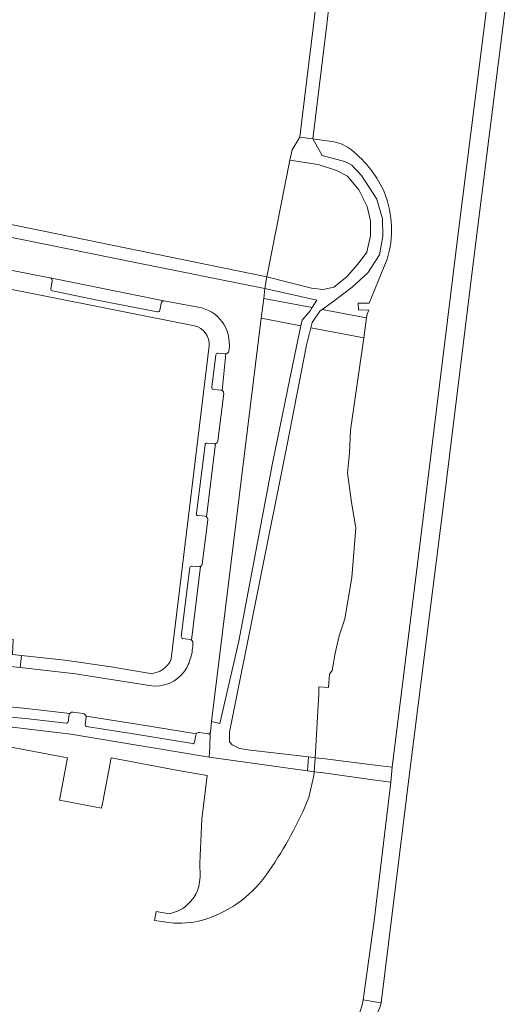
# Model space of a CAD drawing. Header units: metres. Extents: x 151213 to 156373, y 469495 to 475754.
# Tile 82 of 230: x 154724 to 154801, y 471576 to 471732. Entities that reach past the tile are written whole.
import ezdxf

# ---------------------------------------------------------------- set-up
doc = ezdxf.new("R2010")
doc.units = ezdxf.units.M
for name, color, linetype, lineweight in [('B-WE-OG-TERREIN_BEGROEID-GV', 252, 'Continuous', 18), ('B-WE-VH-GESLOTENVERHARDING-GV', 252, 'Continuous', 18), ('B-WE-VH-GESLOTENVERHARDING_ASFALT-GV', 252, 'Continuous', 18), ('B-WE-VH-GESLOTENVERHARDING_BETON-GV', 252, 'Continuous', 18), ('B-WE-VH-HALFVERHARDING_GRASBETONSTEEN-GV', 252, 'Continuous', 18), ('B-WE-VH-ONVERHARD-GV', 252, 'Continuous', 18), ('B-WE-VH-OPENVERHARDING_STRAATBAKSTEEN-GV', 252, 'Continuous', 18), ('B-WE-VH-OPENVERHARDING_TEGEL-GV', 252, 'Continuous', 18)]:
    doc.layers.add(name, color=color, linetype=linetype, lineweight=lineweight)

msp = doc.modelspace()

# ---------------------------------------------------------------- linework, layer by layer
at = {"layer": 'B-WE-OG-TERREIN_BEGROEID-GV', "flags": 128}
for points in [[(154773.956, 471712.636), (154770.568, 471713.139), (154772.032, 471710.456), (154773.775, 471709.995), (154775.609, 471709.503), (154776.282, 471709.187), (154776.765, 471708.925), (154777.095, 471708.545), (154777.524, 471708.098), (154778.26, 471707.285), (154780.676, 471703.573), (154781.597, 471700.458), (154781.667, 471697.696), (154781.101, 471694.722), (154779.26, 471691.89), (154776.782, 471689.624), (154773.737, 471687.288), (154772.057, 471686.071), (154779.07, 471684.753), (154779.154, 471685.346), (154779.425, 471685.953), (154777.783, 471686.026), (154777.746, 471687.073), (154779.466, 471687.073), (154782.329, 471694.042)], [(154769.956, 471608.797), (154770.747, 471612.252), (154770.782, 471612.857), (154769.735, 471612.999), (154754.124, 471615.137), (154732.245, 471618.819), (154719.854, 471620.306), (154714.565, 471620.606), (154714.566, 471619.756)], [(154721.101, 471617.072), (154731.713, 471615.062), (154730.437, 471608.324), (154737.1, 471607.069), (154737.293, 471608.091), (154738.616, 471615.077), (154749.227, 471613.067), (154753.806, 471612.234), (154753.006, 471605.343), (154752.685, 471598.382), (154752.726, 471596.264), (154752.696, 471595.763), (154752.518, 471594.658), (154752.312, 471594.048), (154752.04, 471593.469), (154751.696, 471592.904), (154751.271, 471592.329), (154750.424, 471591.506), (154749.963, 471591.203), (154749.148, 471590.747), (154747.842, 471590.336), (154745.74, 471590.727), (154745.473, 471589.294), (154748.574, 471588.852)]]:
    msp.add_lwpolyline(points, dxfattribs=at)
at = {"layer": 'B-WE-OG-TERREIN_BEGROEID-GV'}
for points in [[(154776.671, 471711.367, 0.1064741), (154773.956, 471712.636)], [(154781.954, 471704.456, 0.1228043), (154776.671, 471711.367)], [(154782.329, 471694.042, 0.1698547), (154781.954, 471704.456)], [(154763.609, 471597.111, 0.0526262), (154769.956, 471608.797)], [(154753.472, 471589.446, 0.171994), (154763.609, 471597.111)], [(154748.574, 471588.852, 0.0798976), (154753.472, 471589.446)]]:
    msp.add_lwpolyline(points, format="xyb", dxfattribs=at)
at = {"layer": 'B-WE-OG-TERREIN_BEGROEID-GV', "flags": 128}
for points in [[(154766.94, 471709.733), (154763.275, 471691.236), (154770.338, 471689.483), (154772.179, 471689.27), (154773.879, 471689.624), (154775.932, 471691.253), (154777.915, 471693.519), (154779.118, 471695.147), (154779.685, 471697.767), (154779.685, 471700.103), (154779.189, 471702.369), (154777.844, 471705.06), (154776.074, 471707.184), (154774.304, 471708.104), (154771.401, 471709.025)], [(154770.458, 471686.371), (154771.188, 471687.571), (154762.974, 471689.393), (154762.78, 471687.814)], [(154768.665, 471683.487), (154762.395, 471684.682), (154754.539, 471620.803), (154755.823, 471620.518), (154758.868, 471633.546), (154764.178, 471661.727), (154767.719, 471678.933)], [(154770.782, 471612.857), (154770.912, 471615.079), (154771.502, 471625.192), (154771.502, 471626.313), (154773.035, 471626.201), (154773.184, 471628.295), (154773.633, 471628.893), (154774.082, 471631.66), (154774.717, 471634.39), (154775.647, 471637.095), (154776.735, 471643.619), (154777.373, 471651.486), (154776.709, 471655.526), (154776.044, 471660.177), (154776.363, 471663.393), (154776.549, 471666.954), (154778.622, 471681.589), (154770.264, 471683.182), (154769.56, 471680.42), (154766.515, 471664.701), (154757.381, 471619.102), (154757.381, 471617.615), (154757.806, 471617.119), (154758.939, 471616.553), (154760.709, 471616.27), (154769.873, 471615.209), (154769.735, 471612.999)]]:
    msp.add_lwpolyline(points, close=True, dxfattribs=at)
at = {"layer": 'B-WE-VH-GESLOTENVERHARDING-GV'}
for points in [[(154778.529, 471576.741, -0.183277), (154773.613, 471568.477)], [(154780.882, 471574.763, 0.014628), (154781.398, 471576.254)]]:
    msp.add_lwpolyline(points, format="xyb", dxfattribs=at)
at = {"layer": 'B-WE-VH-GESLOTENVERHARDING-GV', "flags": 128}
for points in [[(154781.035, 471576.316), (154778.529, 471576.741)], [(154781.398, 471576.254), (154781.035, 471576.316)]]:
    msp.add_lwpolyline(points, dxfattribs=at)
at = {"layer": 'B-WE-VH-GESLOTENVERHARDING_ASFALT-GV', "flags": 128}
for points in [[(154754.313, 471618.989), (154754.266, 471616.836), (154754.124, 471615.137), (154769.735, 471612.999), (154769.873, 471615.209), (154760.709, 471616.27), (154758.939, 471616.553), (154757.806, 471617.119), (154757.381, 471617.615), (154757.381, 471619.102), (154766.515, 471664.701), (154769.56, 471680.42), (154770.264, 471683.182), (154770.48, 471684.031), (154771.684, 471685.801), (154772.057, 471686.071), (154773.737, 471687.288), (154776.782, 471689.624), (154779.26, 471691.89), (154781.101, 471694.722), (154781.667, 471697.696), (154781.597, 471700.458), (154780.676, 471703.573), (154778.26, 471707.285), (154777.524, 471708.098), (154777.095, 471708.545), (154776.765, 471708.925), (154776.282, 471709.187), (154775.609, 471709.503), (154773.775, 471709.995), (154772.032, 471710.456), (154770.568, 471713.139), (154768.5, 471713.392), (154767.294, 471711.362)], [(154767.294, 471711.362), (154766.94, 471709.733), (154771.401, 471709.025), (154774.304, 471708.104), (154776.074, 471707.184), (154777.844, 471705.06), (154779.189, 471702.369), (154779.685, 471700.103), (154779.685, 471697.767), (154779.118, 471695.147), (154777.915, 471693.519), (154775.932, 471691.253), (154773.879, 471689.624), (154772.179, 471689.27), (154770.338, 471689.483), (154763.275, 471691.236), (154762.974, 471689.393), (154771.188, 471687.571), (154770.458, 471686.371), (154770.197, 471685.942), (154768.852, 471684.385), (154768.665, 471683.487), (154767.719, 471678.933), (154764.178, 471661.727), (154758.868, 471633.546), (154755.823, 471620.518), (154754.539, 471620.803), (154754.334, 471619.136)]]:
    msp.add_lwpolyline(points, dxfattribs=at)
at = {"layer": 'B-WE-VH-GESLOTENVERHARDING_ASFALT-GV'}
msp.add_lwpolyline([(154754.334, 471619.136, -0.1428571), (154754.313, 471618.989)], format="xyb", dxfattribs=at)
at = {"layer": 'B-WE-VH-GESLOTENVERHARDING_BETON-GV', "flags": 128}
msp.add_lwpolyline([(154798.801, 471739.552), (154793.623, 471698.541), (154787.203, 471646.208), (154783.129, 471613.552), (154782.922, 471611.204), (154780.298, 471589.249), (154778.529, 471576.741), (154781.035, 471576.316), (154781.398, 471576.254), (154785.96, 471613.414), (154791.345, 471656.012), (154795.902, 471692.949), (154801.356, 471736.307)], dxfattribs=at)
at = {"layer": 'B-WE-VH-HALFVERHARDING_GRASBETONSTEEN-GV', "flags": 128}
for points in [[(154762.395, 471684.682), (154768.665, 471683.487), (154768.852, 471684.385), (154770.197, 471685.942), (154770.458, 471686.371), (154762.78, 471687.814)], [(154771.684, 471685.801), (154770.48, 471684.031), (154770.264, 471683.182), (154778.622, 471681.589), (154779.07, 471684.753), (154772.057, 471686.071)]]:
    msp.add_lwpolyline(points, close=True, dxfattribs=at)
at = {"layer": 'B-WE-VH-ONVERHARD-GV', "flags": 128}
for points in [[(154770.982, 471716.564), (154772.706, 471730.824), (154773.034, 471733.537), (154772.906, 471733.552), (154772.303, 471733.625), (154771.286, 471733.748), (154770.965, 471733.787), (154770.593, 471730.708), (154768.926, 471716.918), (154768.5, 471713.392), (154770.568, 471713.139)], [(154770.912, 471615.079), (154769.873, 471615.209), (154769.735, 471612.999), (154770.782, 471612.857), (154772.255, 471612.656), (154780.067, 471611.593), (154782.922, 471611.204), (154783.129, 471613.552), (154780.426, 471613.89), (154772.524, 471614.877)]]:
    msp.add_lwpolyline(points, close=True, dxfattribs=at)
at = {"layer": 'B-WE-VH-OPENVERHARDING_STRAATBAKSTEEN-GV', "flags": 128}
for points in [[(154754.334, 471619.136), (154754.539, 471620.803), (154762.395, 471684.682), (154762.78, 471687.814), (154762.974, 471689.393), (154742.431, 471693.528), (154706.242, 471700.865), (154705.246, 471695.864), (154722.997, 471692.254), (154728.929, 471691.116), (154728.951, 471691.111), (154746.996, 471687.452), (154752.39, 471686.439)], [(154746.996, 471687.452), (154728.951, 471691.111)], [(154729.298, 471690.52), (154729.084, 471689.407)], [(154729.322, 471689.034), (154736.4, 471687.575), (154745.971, 471685.684)], [(154746.318, 471685.957), (154746.551, 471687.036)], [(154756.652, 471679.08), (154755.59, 471679.158)], [(154756.188, 471673.242), (154756.81, 471679.081)], [(154756.81, 471679.081), (154756.188, 471673.242)], [(154757.29, 471679.789), (154757.257, 471679.464)], [(154755.224, 471678.893), (154754.579, 471673.778)], [(154754.874, 471673.416), (154755.982, 471673.287)], [(154756.448, 471672.759), (154755.522, 471665.266)], [(154753.496, 471664.659), (154752.123, 471653.803)], [(154753.732, 471653.252), (154755.15, 471664.835)], [(154755.15, 471664.835), (154753.732, 471653.252)], [(154754.914, 471664.812), (154753.808, 471664.928)], [(154752.381, 471653.455), (154753.517, 471653.328)], [(154753.912, 471652.739), (154753.065, 471645.761)], [(154751.112, 471645.182), (154749.731, 471634.275)], [(154751.368, 471633.678), (154752.795, 471645.372)], [(154752.795, 471645.372), (154751.368, 471633.678)], [(154752.545, 471645.348), (154751.46, 471645.423)], [(154750.002, 471633.951), (154751.119, 471633.787)], [(154744.681, 471626.492), (154739.307, 471627.373), (154732.991, 471628.369), (154724.213, 471629.341), (154722.67, 471629.512), (154717.628, 471629.969), (154710.675, 471630.389), (154702.445, 471630.688), (154695.207, 471630.735), (154687.25, 471630.53), (154673.708, 471629.629), (154669.295, 471629.076), (154648.572, 471626.18), (154635.092, 471624.347), (154632.299, 471624.129), (154628.669, 471623.954), (154625.099, 471623.99), (154619.095, 471624.334), (154616.046, 471621.929), (154615.604, 471621.994), (154615.225, 471618.545), (154616.688, 471618.422), (154621.338, 471618.124), (154622.684, 471618.038)], [(154714.916, 471623.935), (154714.975, 471623.815), (154718.222, 471623.548), (154725.224, 471622.882), (154732.099, 471622.103)], [(154732.099, 471622.103), (154725.224, 471622.882), (154718.222, 471623.548), (154714.975, 471623.815)], [(154715.186, 471622.179), (154718.077, 471621.941), (154725.059, 471621.277), (154731.52, 471620.545)], [(154731.808, 471620.771), (154731.997, 471621.92)], [(154732.628, 471622.307), (154734.213, 471622.052)], [(154734.691, 471621.487), (154734.51, 471620.336)], [(154752.118, 471618.843), (154743.076, 471620.337), (154734.658, 471621.674)], [(154734.658, 471621.674), (154743.076, 471620.337), (154752.118, 471618.843)], [(154734.712, 471620.031), (154742.818, 471618.744), (154751.487, 471617.312), (154751.621, 471617.289)], [(154751.824, 471617.546), (154752.042, 471618.661)], [(154752.602, 471619.073), (154753.986, 471618.843)]]:
    msp.add_lwpolyline(points, dxfattribs=at)
at = {"layer": 'B-WE-VH-OPENVERHARDING_STRAATBAKSTEEN-GV'}
for points in [[(154728.951, 471691.111, -0.4349337), (154729.298, 471690.52)], [(154729.084, 471689.407, 0.1881864), (154729.14, 471689.162)], [(154729.14, 471689.162, 0.1870405), (154729.322, 471689.034)], [(154746.551, 471687.036, -0.4192353), (154746.996, 471687.452)], [(154745.971, 471685.684, 0.4644452), (154746.318, 471685.957)], [(154752.39, 471686.439, -0.410218), (154757.29, 471679.789)], [(154755.59, 471679.158, 0.5559689), (154755.224, 471678.893)], [(154756.81, 471679.081, -0.0696175), (154756.652, 471679.08)], [(154757.257, 471679.464, -0.2843191), (154756.81, 471679.081)], [(154754.579, 471673.778, 0.4886252), (154754.874, 471673.416)], [(154755.982, 471673.287, -0.1126403), (154756.188, 471673.242)], [(154756.188, 471673.242, -0.3270774), (154756.448, 471672.759)], [(154755.522, 471665.266, -0.2800608), (154755.15, 471664.835)], [(154753.808, 471664.928, 0.4526092), (154753.496, 471664.659)], [(154755.15, 471664.835, -0.105754), (154754.914, 471664.812)], [(154752.123, 471653.803, 0.6075857), (154752.381, 471653.455)], [(154753.517, 471653.328, -0.1289223), (154753.732, 471653.252)], [(154753.732, 471653.252, -0.3309891), (154753.912, 471652.739)], [(154751.46, 471645.423, 0.4672054), (154751.112, 471645.182)], [(154752.795, 471645.372, -0.1442076), (154752.545, 471645.348)], [(154753.065, 471645.761, -0.2963791), (154752.795, 471645.372)], [(154749.731, 471634.275, 0.4219445), (154750.002, 471633.951)], [(154751.119, 471633.787, -0.1236571), (154751.368, 471633.678)], [(154751.562, 471633.263, -0.068505), (154751.238, 471630.957)], [(154751.368, 471633.678, -0.0740741), (154751.476, 471633.57)], [(154751.476, 471633.57, -0.1895627), (154751.562, 471633.263)], [(154751.238, 471630.957, -0.068159), (154750.305, 471628.827)], [(154750.305, 471628.827, -0.2878618), (154744.681, 471626.492)], [(154731.997, 471621.92, -0.0876222), (154732.099, 471622.103)], [(154732.099, 471622.103, -0.2607316), (154732.628, 471622.307)], [(154734.213, 471622.052, -0.270847), (154734.658, 471621.674)], [(154734.658, 471621.674, -0.0805372), (154734.691, 471621.487)], [(154731.52, 471620.545, 0.4163857), (154731.808, 471620.771)], [(154734.51, 471620.336, 0.4124371), (154734.712, 471620.031)], [(154752.042, 471618.661, -0.0998463), (154752.118, 471618.843)], [(154752.118, 471618.843, -0.2771177), (154752.602, 471619.073)], [(154753.986, 471618.843, 0.3787909), (154754.313, 471618.989)], [(154754.313, 471618.989, 0.1428571), (154754.334, 471619.136)], [(154751.621, 471617.289, 0.4086781), (154751.824, 471617.546)]]:
    msp.add_lwpolyline(points, format="xyb", dxfattribs=at)
at = {"layer": 'B-WE-VH-OPENVERHARDING_TEGEL-GV', "flags": 128}
for points in [[(154697.274, 471702.666), (154705.033, 471701.11), (154706.242, 471700.865), (154742.431, 471693.528), (154762.974, 471689.393), (154763.275, 471691.236), (154714.242, 471701.271), (154713.3, 471701.482), (154702.339, 471703.691), (154701.435, 471703.873), (154667.981, 471710.572), (154666.671, 471710.845), (154633.476, 471717.549), (154632.261, 471717.794), (154631.316, 471717.984), (154629.732, 471718.304), (154627.724, 471718.71), (154625.321, 471719.195), (154624.967, 471717.3), (154629.207, 471716.435), (154630.441, 471716.183), (154666.633, 471708.797), (154696.039, 471702.913)], [(154719.47, 471633.991), (154719.364, 471631.786), (154717.769, 471631.902), (154717.628, 471629.969), (154722.67, 471629.512), (154724.213, 471629.341), (154724.424, 471631.268), (154722.985, 471631.426), (154723.102, 471633.812)]]:
    msp.add_lwpolyline(points, close=True, dxfattribs=at)
for points in [[(154636.311, 471709.696), (154631.688, 471710.645), (154630.471, 471712.553), (154629.712, 471712.709), (154628.456, 471712.966), (154624.316, 471713.815), (154623.446, 471709.231), (154631.524, 471707.528), (154633.577, 471707.128), (154655.943, 471702.583), (154659.426, 471701.889), (154697.553, 471694.277), (154727.438, 471688.352), (154751.835, 471683.483)], [(154728.951, 471691.111), (154728.929, 471691.116), (154722.997, 471692.254)], [(154729.084, 471689.407), (154729.298, 471690.52)], [(154745.971, 471685.684), (154736.4, 471687.575), (154729.322, 471689.034)], [(154746.551, 471687.036), (154746.318, 471685.957)], [(154752.39, 471686.439), (154746.996, 471687.452)], [(154754.161, 471680.32), (154748.136, 471630.717)], [(154755.59, 471679.158), (154756.652, 471679.08)], [(154757.257, 471679.464), (154757.29, 471679.789)], [(154754.579, 471673.778), (154755.224, 471678.893)], [(154755.982, 471673.287), (154754.874, 471673.416)], [(154755.522, 471665.266), (154756.448, 471672.759)], [(154752.123, 471653.803), (154753.496, 471664.659)], [(154753.808, 471664.928), (154754.914, 471664.812)], [(154753.517, 471653.328), (154752.381, 471653.455)], [(154753.065, 471645.761), (154753.912, 471652.739)], [(154749.731, 471634.275), (154751.112, 471645.182)], [(154751.46, 471645.423), (154752.545, 471645.348)], [(154751.119, 471633.787), (154750.002, 471633.951)], [(154744.878, 471628.415), (154738.606, 471629.445), (154731.321, 471630.512), (154724.424, 471631.268), (154724.213, 471629.341), (154732.991, 471628.369), (154739.307, 471627.373), (154744.681, 471626.492)], [(154731.52, 471620.545), (154725.059, 471621.277), (154718.077, 471621.941), (154715.186, 471622.179)], [(154731.997, 471621.92), (154731.808, 471620.771)], [(154734.213, 471622.052), (154732.628, 471622.307)], [(154734.51, 471620.336), (154734.691, 471621.487)], [(154719.854, 471620.306), (154732.245, 471618.819), (154754.124, 471615.137), (154754.266, 471616.836), (154754.313, 471618.989)], [(154751.621, 471617.289), (154751.487, 471617.312), (154742.818, 471618.744), (154734.712, 471620.031)], [(154752.042, 471618.661), (154751.824, 471617.546)], [(154753.986, 471618.843), (154752.602, 471619.073)]]:
    msp.add_lwpolyline(points, dxfattribs=at)
at = {"layer": 'B-WE-VH-OPENVERHARDING_TEGEL-GV'}
for points in [[(154729.298, 471690.52, 0.4349337), (154728.951, 471691.111)], [(154729.14, 471689.162, -0.1881864), (154729.084, 471689.407)], [(154729.322, 471689.034, -0.1870405), (154729.14, 471689.162)], [(154746.996, 471687.452, 0.4192353), (154746.551, 471687.036)], [(154746.318, 471685.957, -0.4644452), (154745.971, 471685.684)], [(154757.29, 471679.789, 0.410218), (154752.39, 471686.439)], [(154751.835, 471683.483, -0.3656121), (154754.161, 471680.32)], [(154755.224, 471678.893, -0.5559689), (154755.59, 471679.158)], [(154756.652, 471679.08, 0.0696175), (154756.81, 471679.081)], [(154756.81, 471679.081, 0.2843191), (154757.257, 471679.464)], [(154754.874, 471673.416, -0.4886252), (154754.579, 471673.778)], [(154756.188, 471673.242, 0.1126403), (154755.982, 471673.287)], [(154756.448, 471672.759, 0.3270774), (154756.188, 471673.242)], [(154755.15, 471664.835, 0.2800608), (154755.522, 471665.266)], [(154753.496, 471664.659, -0.4526092), (154753.808, 471664.928)], [(154754.914, 471664.812, 0.105754), (154755.15, 471664.835)], [(154752.381, 471653.455, -0.6075857), (154752.123, 471653.803)], [(154753.732, 471653.252, 0.1289223), (154753.517, 471653.328)], [(154753.912, 471652.739, 0.3309891), (154753.732, 471653.252)], [(154751.112, 471645.182, -0.4672054), (154751.46, 471645.423)], [(154752.545, 471645.348, 0.1442076), (154752.795, 471645.372)], [(154752.795, 471645.372, 0.2963791), (154753.065, 471645.761)], [(154750.002, 471633.951, -0.4219445), (154749.731, 471634.275)], [(154751.368, 471633.678, 0.1236571), (154751.119, 471633.787)], [(154751.238, 471630.957, 0.068505), (154751.562, 471633.263)], [(154751.476, 471633.57, 0.0740741), (154751.368, 471633.678)], [(154751.562, 471633.263, 0.1895627), (154751.476, 471633.57)], [(154748.136, 471630.717, -0.3003254), (154744.878, 471628.415)], [(154750.305, 471628.827, 0.068159), (154751.238, 471630.957)], [(154744.681, 471626.492, 0.2878618), (154750.305, 471628.827)], [(154732.099, 471622.103, 0.0876222), (154731.997, 471621.92)], [(154732.628, 471622.307, 0.2607316), (154732.099, 471622.103)], [(154734.658, 471621.674, 0.270847), (154734.213, 471622.052)], [(154734.691, 471621.487, 0.0805372), (154734.658, 471621.674)], [(154731.808, 471620.771, -0.4163857), (154731.52, 471620.545)], [(154734.712, 471620.031, -0.4124371), (154734.51, 471620.336)], [(154752.118, 471618.843, 0.0998463), (154752.042, 471618.661)], [(154752.602, 471619.073, 0.2771177), (154752.118, 471618.843)], [(154754.313, 471618.989, -0.3787909), (154753.986, 471618.843)], [(154751.824, 471617.546, -0.4086781), (154751.621, 471617.289)]]:
    msp.add_lwpolyline(points, format="xyb", dxfattribs=at)

doc.saveas('drawing.dxf')
